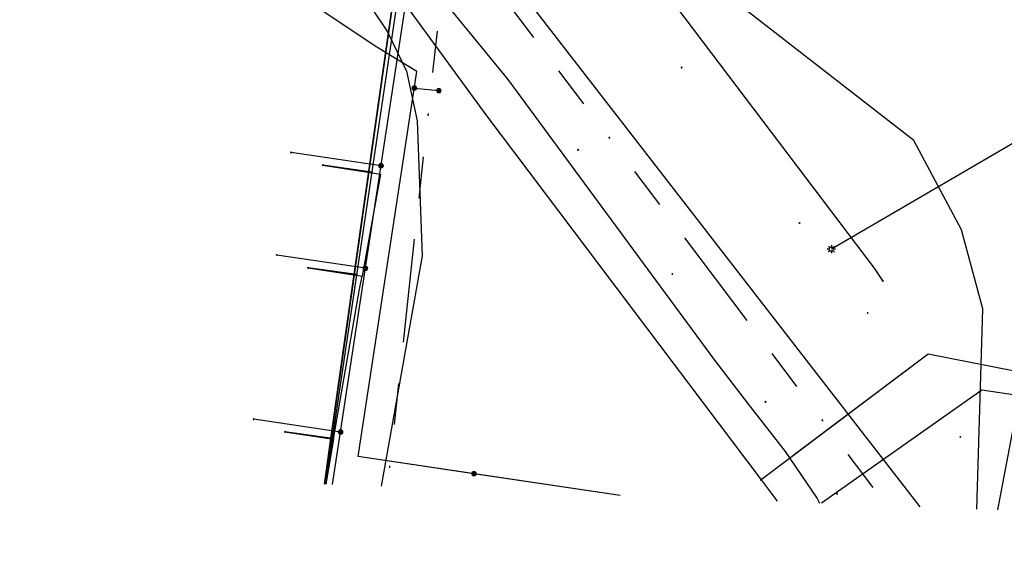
# Model space of a CAD drawing. Header units: metres. Extents: x 253430 to 254090, y 592748 to 593165.
# Tile 15 of 146: x 253618 to 253665, y 592759 to 592784. Entities that reach past the tile are written whole.
import ezdxf
from ezdxf.lldxf.tags import DXFTag

# ---------------------------------------------------------------- set-up
doc = ezdxf.new("R2010")
doc.units = ezdxf.units.M
doc.linetypes.add('RI-OVERIG-SO', pattern=[17, 5, -2, 2, -2, 0, -2, 2, -2])
for name, color, linetype in [('B-WE-IE-MEUBILAIR-S', 7, 'Continuous'), ('B-WE-KL-DATA-G', 90, 'KL-DATA-SO'), ('B-WE-KL-DATA_DUCT-G', 90, 'Continuous'), ('B-WE-KL-DATA_HULPSTUK-S', 90, 'Continuous'), ('B-WE-KL-DATA_KABELBED-G', 90, 'Continuous'), ('B-WE-KL-DATA_MANTELBUIS-G', 90, 'Continuous'), ('B-WE-KL-ET_LS-G', 190, 'KL-LS-SO'), ('B-WE-KL-ET_LS_HULPSTUK-S', 190, 'Continuous'), ('B-WE-KL-ET_LS_KABELBED-G', 190, 'Continuous'), ('B-WE-KL-ET_MS-G', 130, 'KL-MS-SO'), ('B-WE-KL-ET_MS_KABELBED-G', 130, 'Continuous'), ('B-WE-KL-OVERIG-G', 8, 'Continuous'), ('B-WE-KL-WATER-G', 170, 'KL-WATER-SO'), ('B-WE-KL-WATER_HULPSTUK-S', 170, 'Continuous'), ('B-WE-RI-VRIJVERVAL-G', 210, 'RI-OVERIG-SO'), ('B-WE-RI-VRIJVERVAL_HULPSTUK-S', 210, 'Continuous'), ('V-WE-KL-WATER-G', 170, 'V-KL-WATER-SO'), ('V-WE-KL-WATER_HULPSTUK-S', 170, 'Continuous')]:
    doc.layers.add(name, color=color, linetype=linetype)
doc.styles.add('NLCS-ISO', font='txt')
doc.styles.get("Standard").update_dxf_attribs({"font": 'simplex.shx'})
tags = doc.linetypes.add('KL-DATA-SO', pattern='A,4,-1,[101,NLCS.SHX,S=0.5,R=0,X=0,Y=0],-1,4,-1,["D",Standard,S=1,R=0,X=-0.25,Y=-0.5],-1.5', length=12.5).pattern_tags.tags
tags[18] = DXFTag(74, 10)
tags = doc.linetypes.add('KL-LS-SO', pattern='A,4,-1,[103,NLCS.SHX,S=0.75,R=0,X=0,Y=0],-1,4,-1,["L",Standard,S=1,R=0,X=0,Y=-0.5],-2', length=13).pattern_tags.tags
tags[18] = DXFTag(74, 10)
tags = doc.linetypes.add('KL-MS-SO', pattern='A,4,-1,[103,NLCS.SHX,S=0.75,R=0,X=0,Y=0],-1,4,-1,["M",Standard,S=1,R=0,X=0,Y=-0.5],-2', length=13).pattern_tags.tags
tags[18] = DXFTag(74, 10)
doc.linetypes.add('KL-WATER-SO', pattern='A,7,-0.5,[168,NLCS.SHX,S=0.75,R=0,X=0.75,Y=0],-2', length=9.5)
doc.linetypes.add('V-KL-WATER-SO', pattern='A,3.5,[24,NLCS.SHX,S=0.5,R=0,X=0,Y=0],3.5,-0.5,[168,NLCS.SHX,S=0.75,R=0,X=0.75,Y=0],-2', length=9.5)

# ---------------------------------------------------------------- blocks, each defined once
blk = doc.blocks.new('SKL-WTB_HULP_OVERIG-SO')
at = {"color": 0, "linetype": 'ByBlock', "lineweight": 18}
for points in [[(-0.14, 0.14), (0.14, -0.14)], [(0.14, 0.14), (-0.14, -0.14)]]:
    blk.add_lwpolyline(points, dxfattribs=at)
at = {"color": 0, "linetype": 'ByBlock', "lineweight": 18, "style": 'NLCS-ISO', "flags": 1}
for tag, p in [('TYPE', (1.5, 0)), ('OMSCHRIJVING', (1.5, -3)), ('LABEL', (1.5, -1.5))]:
    blk.add_attdef(tag, p, '', height=1, dxfattribs=at)
blk = doc.blocks.new('SKL-WTB_HULP_MOF-SO')
at = {"linetype": 'ByBlock', "lineweight": 18}
h = blk.add_hatch(color=0, dxfattribs=at)
h.dxf.hatch_style = 1
h.paths.add_polyline_path([(-0.5625, 0, 1), (0.5625, 0, 1)])
at = {"color": 0, "linetype": 'ByBlock', "lineweight": 18}
blk.add_circle((0, 0), 0.5625, dxfattribs=at)
at = {"color": 0, "linetype": 'ByBlock', "lineweight": 18, "style": 'NLCS-ISO', "flags": 1}
for tag, p in [('TYPE', (1.5, 0)), ('OMSCHRIJVING', (1.5, -3)), ('LABEL', (1.5, -1.5))]:
    blk.add_attdef(tag, p, '', height=1, dxfattribs=at)
blk = doc.blocks.new('SIE-MEUBILAIR_PAAL_LICHTMAST-SO')
for points in [[(-0.62, 0), (-1, 0)], [(-0.71, 0.71), (-0.44, 0.44)], [(0, 1), (0, 0.62)], [(0.44, 0.44), (0.71, 0.71)], [(1, 0), (0.62, 0)], [(-0.71, -0.71), (-0.44, -0.44)], [(0, -0.62), (0, -1)], [(0.44, -0.44), (0.71, -0.71)]]:
    blk.add_lwpolyline(points)
blk.add_circle((0, 0), 0.5)
blk = doc.blocks.new('SRI-HULP_OVERIG-SO')
at = {"color": 0, "linetype": 'ByBlock', "lineweight": 18}
for points in [[(-0.14, 0.14), (0.14, -0.14)], [(0.14, 0.14), (-0.14, -0.14)]]:
    blk.add_lwpolyline(points, dxfattribs=at)
at = {"color": 0, "linetype": 'ByBlock', "lineweight": 18, "style": 'NLCS-ISO', "flags": 1}
for tag, p in [('TYPE', (1.5, 0)), ('OMSCHRIJVING', (1.5, -3)), ('LABEL', (1.5, -1.5))]:
    blk.add_attdef(tag, p, '', height=1, dxfattribs=at)

msp = doc.modelspace()

# ---------------------------------------------------------------- linework, layer by layer
at = {"layer": 'B-WE-KL-DATA-G'}
for points in [[(253630.573, 592764.175), (253632.793, 592763.859), (253636.053, 592786.84), (253629.098, 592796.906), (253629.132, 592797.326), (253629.665, 592797.638), (253635.077, 592801.577), (253635.343, 592801.806), (253636.461, 592802.787), (253636.588, 592802.845), (253636.748, 592803.915), (253637.61, 592809.521), (253638.614, 592809.731), (253638.979, 592809.679)], [(253631.698, 592772.096), (253633.917, 592771.78), (253636.053, 592786.84), (253629.098, 592796.906), (253629.132, 592797.326), (253629.665, 592797.638), (253635.077, 592801.577), (253635.343, 592801.806), (253636.461, 592802.787), (253636.588, 592802.845), (253636.748, 592803.915), (253637.61, 592809.521), (253638.614, 592809.731), (253638.979, 592809.679)], [(253638.979, 592809.679), (253638.614, 592809.731), (253637.61, 592809.521), (253636.748, 592803.915), (253636.588, 592802.845), (253636.461, 592802.787), (253635.343, 592801.806), (253635.077, 592801.577), (253629.665, 592797.638), (253629.132, 592797.326), (253629.098, 592796.906), (253636.053, 592786.84), (253632.478, 592761.648)], [(253632.402, 592777.046), (253634.619, 592776.731), (253636.053, 592786.84), (253629.098, 592796.906), (253629.132, 592797.326), (253629.665, 592797.638), (253635.077, 592801.577), (253635.343, 592801.806), (253636.461, 592802.787), (253636.588, 592802.845), (253636.748, 592803.915), (253637.61, 592809.521), (253638.614, 592809.731), (253638.979, 592809.679)], [(253638.979, 592809.679), (253638.614, 592809.731), (253637.61, 592809.521), (253636.748, 592803.915), (253636.588, 592802.845), (253636.461, 592802.787), (253635.343, 592801.806), (253635.077, 592801.577), (253629.665, 592797.638), (253629.132, 592797.326), (253629.098, 592796.906), (253636.053, 592786.84), (253632.478, 592761.648)], [(253632.478, 592761.648), (253636.053, 592786.84), (253629.098, 592796.906), (253629.132, 592797.326), (253629.665, 592797.638), (253635.077, 592801.577), (253635.343, 592801.806), (253636.461, 592802.787), (253636.588, 592802.845), (253636.748, 592803.915), (253637.61, 592809.521), (253638.614, 592809.731), (253638.979, 592809.679)], [(253632.402, 592777.046), (253635.194, 592776.618), (253634.298, 592771.697)], [(253632.402, 592777.046), (253635.194, 592776.618), (253634.298, 592771.697)], [(253631.698, 592772.095), (253634.298, 592771.697)], [(253631.698, 592772.095), (253634.298, 592771.697)], [(253632.913, 592763.816), (253633.026, 592764.487), (253634.181, 592771.058), (253634.298, 592771.697)], [(253632.913, 592763.816), (253633.026, 592764.487), (253634.181, 592771.058), (253634.298, 592771.697)], [(253630.573, 592764.174), (253632.913, 592763.816)], [(253630.573, 592764.174), (253632.913, 592763.816)], [(253632.913, 592763.816), (253632.549, 592761.645)], [(253632.913, 592763.816), (253632.549, 592761.645)]]:
    msp.add_lwpolyline(points, dxfattribs=at)
at = {"layer": 'B-WE-KL-DATA_DUCT-G'}
msp.add_lwpolyline([(253636.461, 592802.787), (253635.077, 592801.577), (253629.665, 592797.638), (253629.132, 592797.326), (253629.098, 592796.906), (253636.053, 592786.84), (253632.479, 592761.648)], dxfattribs=at)
at = {"layer": 'B-WE-KL-DATA_KABELBED-G'}
for points in [[(253617.758, 592803.911), (253619.468, 592803.51), (253621.411, 592802.834), (253624.368, 592801.947), (253625.931, 592800.975), (253626.733, 592800.342), (253629.394, 592796.709), (253630.577, 592795.104), (253630.957, 592793.415), (253630.872, 592791.725), (253632.646, 592787.797), (253633.78, 592786.097), (253635.519, 592783.489), (253636.448, 592781.588), (253636.955, 592779.181), (253637.208, 592772.676), (253635.228, 592761.553)], [(253634.619, 592776.731), (253636.053, 592786.84)], [(253633.088, 592786.202), (253633.78, 592786.097), (253635.488, 592785.837), (253635.66, 592785.811), (253640.282, 592779.486), (253653.575, 592761.86)], [(253634.619, 592776.731), (253632.402, 592777.046)], [(253633.917, 592771.78), (253634.619, 592776.731)], [(253633.917, 592771.78), (253631.698, 592772.096)], [(253632.793, 592763.859), (253633.917, 592771.78)], [(253668.029, 592766.664), (253661.646, 592767.928), (253653.575, 592761.86)], [(253660.935, 592767.394), (253655.177, 592763.064)], [(253632.793, 592763.859), (253630.573, 592764.175)], [(253632.479, 592761.648), (253632.793, 592763.859)], [(253653.575, 592761.86), (253654.358, 592760.822)]]:
    msp.add_lwpolyline(points, dxfattribs=at)
at = {"layer": 'B-WE-KL-DATA_MANTELBUIS-G'}
msp.add_lwpolyline([(253660.935, 592767.394), (253655.177, 592763.064)], dxfattribs=at)
at = {"layer": 'B-WE-KL-ET_LS-G'}
for points in [[(253639.703, 592762.156), (253634.116, 592762.99), (253636.947, 592781.569), (253635.018, 592782.749), (253627.84, 592787.517), (253621.885, 592791.465), (253619.54, 592793.23)], [(253646.763, 592761.102), (253634.116, 592762.99), (253636.947, 592781.569), (253635.018, 592782.749), (253627.84, 592787.517), (253621.885, 592791.465)], [(253632.871, 592761.633), (253636.462, 592785.2), (253636.349, 592786.205), (253635.89, 592787.439), (253632.782, 592791.023), (253631.908, 592791.41), (253631.184, 592791.558), (253629.784, 592790.989), (253629.748, 592790.963)], [(253632.871, 592761.633), (253636.462, 592785.2), (253636.349, 592786.205)], [(253636.825, 592780.768), (253638.006, 592780.648)], [(253667.746, 592779.271), (253656.972, 592772.994)], [(253635.216, 592777.018), (253630.875, 592777.664)], [(253634.463, 592772.075), (253630.178, 592772.712)], [(253714.654, 592758.506), (253714.266, 592758.573), (253704.524, 592760.034), (253684.272, 592763.204), (253664.235, 592766.194), (253656.496, 592760.73)], [(253670.53, 592765.255), (253664.235, 592766.194), (253656.496, 592760.73)], [(253633.258, 592764.167), (253629.063, 592764.79)], [(253646.764, 592761.102), (253639.703, 592762.156)]]:
    msp.add_lwpolyline(points, dxfattribs=at)
at = {"layer": 'B-WE-KL-ET_LS_KABELBED-G'}
for points in [[(253639.703, 592762.156), (253634.116, 592762.99), (253636.947, 592781.569), (253635.018, 592782.749), (253627.84, 592787.517), (253621.885, 592791.465)], [(253632.871, 592761.633), (253636.462, 592785.2), (253636.349, 592786.205)], [(253670.53, 592765.255), (253664.235, 592766.194), (253656.496, 592760.73)], [(253646.764, 592761.102), (253639.703, 592762.156)]]:
    msp.add_lwpolyline(points, dxfattribs=at)
at = {"layer": 'B-WE-KL-ET_MS-G'}
msp.add_lwpolyline([(253627.267, 592789.818), (253626.843, 592789.344), (253626.844, 592788.88), (253627.28, 592788.577), (253627.811, 592788.274), (253629.175, 592788.255), (253630.929, 592788.416), (253632.633, 592788.475), (253634.432, 592788.279), (253635.278, 592788.178), (253636.037, 592787.898), (253636.238, 592787.33), (253637.486, 592785.906), (253641.346, 592781.187), (253651.327, 592767.636), (253652.915, 592765.561), (253654.746, 592763.226), (253656.279, 592760.96), (253656.403, 592760.733)], dxfattribs=at)
msp.add_lwpolyline([(253627.267, 592789.818), (253626.843, 592789.344), (253626.844, 592788.88), (253627.28, 592788.577), (253627.811, 592788.274), (253629.175, 592788.255), (253630.929, 592788.416), (253632.633, 592788.475), (253634.432, 592788.279), (253635.278, 592788.178), (253636.037, 592787.898), (253636.238, 592787.33), (253637.486, 592785.906), (253641.346, 592781.187), (253651.327, 592767.636), (253652.915, 592765.561), (253654.746, 592763.226), (253656.279, 592760.96), (253656.403, 592760.733)], dxfattribs=at)
msp.add_lwpolyline([(253627.267, 592789.818), (253626.843, 592789.344), (253626.844, 592788.88), (253627.28, 592788.577), (253627.811, 592788.274), (253629.175, 592788.255), (253630.929, 592788.416), (253632.633, 592788.475), (253634.432, 592788.279), (253635.278, 592788.178), (253636.037, 592787.898), (253636.238, 592787.33), (253637.486, 592785.906), (253641.346, 592781.187), (253651.327, 592767.636), (253652.915, 592765.561), (253654.746, 592763.226), (253656.279, 592760.96), (253656.403, 592760.733)], dxfattribs=at)
at = {"layer": 'B-WE-KL-ET_MS_KABELBED-G'}
msp.add_lwpolyline([(253627.267, 592789.818), (253626.843, 592789.344), (253626.844, 592788.88), (253627.28, 592788.577), (253627.811, 592788.274), (253629.175, 592788.255), (253630.929, 592788.416), (253632.633, 592788.475), (253634.432, 592788.279), (253635.278, 592788.178), (253636.037, 592787.898), (253636.238, 592787.33), (253637.486, 592785.906), (253641.346, 592781.187), (253651.327, 592767.636), (253652.915, 592765.561), (253654.746, 592763.226), (253656.279, 592760.96), (253656.403, 592760.733)], dxfattribs=at)
at = {"layer": 'B-WE-KL-OVERIG-G'}
for points in [[(253627.444, 592808.092), (253641.456, 592786.099), (253641.457, 592786.097), (253661.25, 592760.548)], [(253663.991, 592760.443), (253664.286, 592770.108), (253663.252, 592773.924), (253660.952, 592778.244), (253650.629, 592786.267)]]:
    msp.add_lwpolyline(points, dxfattribs=at)
at = {"layer": 'B-WE-KL-WATER-G'}
for points in [[(253633.148, 592785.498), (253635.348, 592785.154), (253635.935, 592784.552), (253632.536, 592761.646)], [(253634.771, 592776.709), (253632.402, 592777.046)], [(253634.037, 592771.763), (253631.698, 592772.096)], [(253632.862, 592763.85), (253630.573, 592764.175)]]:
    msp.add_lwpolyline(points, dxfattribs=at)
at = {"layer": 'B-WE-RI-VRIJVERVAL-G'}
for points in [[(253629.28, 592800.85), (253659.631, 592760.61)], [(253638.68, 592790.47), (253635.517, 592761.532)], [(253665.016, 592760.404), (253669.95, 592786.69)]]:
    msp.add_lwpolyline(points, dxfattribs=at)
at = {"layer": 'V-WE-KL-WATER-G'}
for points in [[(253633.7, 592805.51), (253659.035, 592772.071)], [(253659.035, 592772.071), (253659.46, 592771.455)]]:
    msp.add_lwpolyline(points, dxfattribs=at)

# ---------------------------------------------------------------- block references
at = {"layer": 'B-WE-IE-MEUBILAIR-S', "xscale": 0.2, "yscale": 0.2, "zscale": 0.2}
msp.add_blockref('SIE-MEUBILAIR_PAAL_LICHTMAST-SO', (253656.972, 592772.994), dxfattribs=at)
at = {"layer": 'B-WE-KL-DATA_HULPSTUK-S', "xscale": 0.2, "yscale": 0.2, "zscale": 0.2}
msp.add_blockref('SKL-WTB_HULP_OVERIG-SO', (253653.575, 592761.86), dxfattribs=at)
msp.add_blockref('SKL-WTB_HULP_OVERIG-SO', (253653.575, 592761.86), dxfattribs=at)
msp.add_blockref('SKL-WTB_HULP_OVERIG-SO', (253653.575, 592761.86), dxfattribs=at)
at = {"layer": 'B-WE-KL-ET_LS_HULPSTUK-S', "xscale": 0.2, "yscale": 0.2, "zscale": 0.2}
for name, p in [('SKL-WTB_HULP_MOF-SO', (253636.825, 592780.768)), ('SKL-WTB_HULP_MOF-SO', (253638.006, 592780.648)), ('SKL-WTB_HULP_OVERIG-SO', (253630.875, 592777.664)), ('SKL-WTB_HULP_MOF-SO', (253635.216, 592777.018)), ('SKL-WTB_HULP_OVERIG-SO', (253630.178, 592772.712)), ('SKL-WTB_HULP_MOF-SO', (253634.463, 592772.075)), ('SKL-WTB_HULP_OVERIG-SO', (253629.063, 592764.79)), ('SKL-WTB_HULP_MOF-SO', (253633.258, 592764.167)), ('SKL-WTB_HULP_MOF-SO', (253639.703, 592762.156))]:
    msp.add_blockref(name, p, dxfattribs=at)
at = {"layer": 'B-WE-KL-WATER_HULPSTUK-S', "xscale": 0.2, "yscale": 0.2, "zscale": 0.2}
for p in [(253632.402, 592777.046), (253634.771, 592776.709), (253631.698, 592772.096), (253634.037, 592771.763), (253630.573, 592764.175), (253632.862, 592763.85)]:
    msp.add_blockref('SKL-WTB_HULP_OVERIG-SO', p, dxfattribs=at)
at = {"layer": 'B-WE-RI-VRIJVERVAL_HULPSTUK-S', "xscale": 0.2, "yscale": 0.2, "zscale": 0.2}
for p in [(253649.737, 592781.76), (253644.74, 592777.787), (253655.434, 592774.261), (253649.287, 592771.797), (253658.72, 592769.916), (253653.791, 592765.623), (253663.198, 592763.927), (253657.239, 592761.18)]:
    msp.add_blockref('SRI-HULP_OVERIG-SO', p, dxfattribs=at)
at = {"layer": 'V-WE-KL-WATER_HULPSTUK-S', "xscale": 0.2, "yscale": 0.2, "zscale": 0.2}
msp.add_blockref('SKL-WTB_HULP_OVERIG-SO', (253659.46, 592771.455), dxfattribs=at)

doc.saveas('drawing.dxf')
